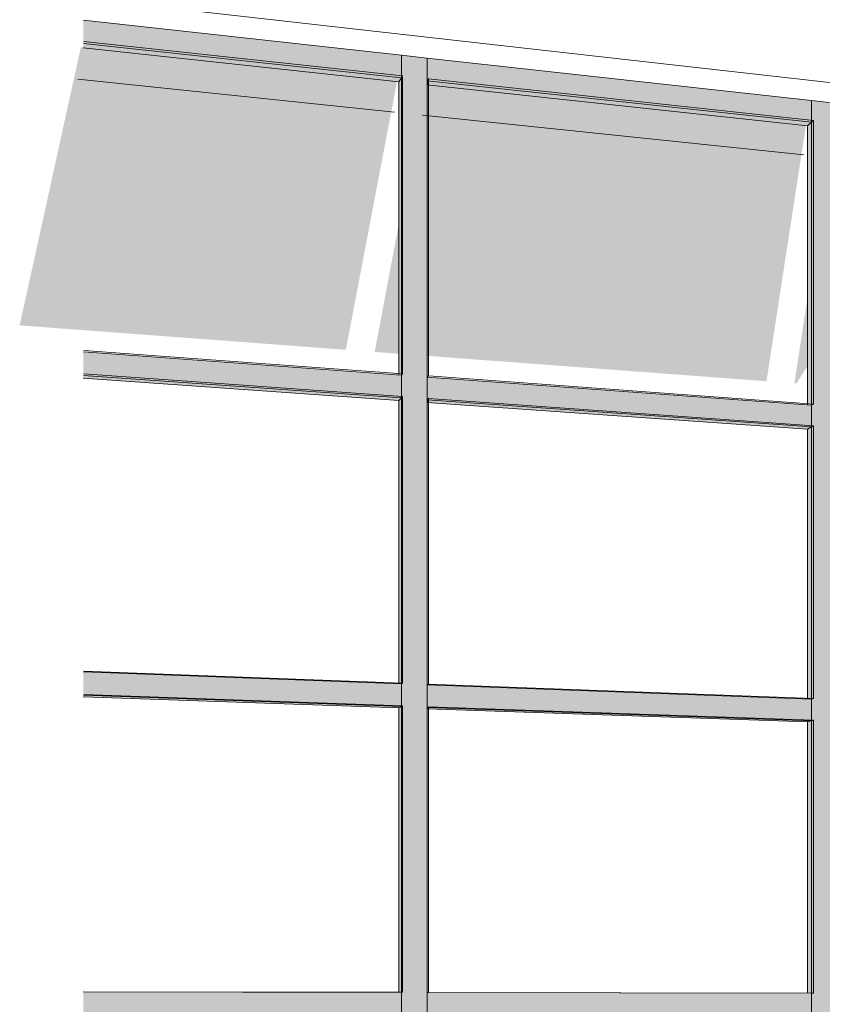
# Model space of a CAD drawing. Header units: metres. Extents: x -1.7 to 80, y -8.6 to 1.8.
# Tile 32 of 79: x 79.9007 to 79.90636, y 1.75003 to 1.75698. Entities that reach past the tile are written whole.
import ezdxf

# ---------------------------------------------------------------- set-up
doc = ezdxf.new("R2010")
doc.units = ezdxf.units.M
for name, color, linetype, lineweight in [('A-CLNG', 13, 'Continuous', 9), ('A-FLOR', 192, 'Continuous', 9), ('A-GLAZ-CURT', 52, 'Continuous', 9), ('A-GLAZ-CWMG', 51, 'Continuous', 9)]:
    doc.layers.add(name, color=color, linetype=linetype, lineweight=lineweight)

msp = doc.modelspace()

# ---------------------------------------------------------------- hatches: boundary and pattern name
at = {"layer": 'A-GLAZ-CURT', "transparency": 33554471}
for points in [[(79.903399, 1.7544778), (79.903399, 1.7565802), (79.9011468, 1.7568239), (79.9011438, 1.7567773), (79.9033742, 1.7565377), (79.9033742, 1.7544801), (79.9033916, 1.7544783)], [(79.9035794, 1.7565157), (79.9035819, 1.7565604), (79.9035742, 1.7565462), (79.9035717, 1.7565165)], [(79.9063001, 1.7542642), (79.9063001, 1.7562664), (79.9035819, 1.7565604), (79.9035794, 1.7565157), (79.9062586, 1.7562278), (79.9062586, 1.7542677), (79.906287, 1.7542652)], [(79.903399, 1.7522951), (79.903399, 1.7543173), (79.9011468, 1.7544771), (79.9011438, 1.7544466), (79.9033742, 1.7542894), (79.9033742, 1.7522962), (79.9033916, 1.7522953)], [(79.9035794, 1.7542749), (79.9035819, 1.7543043), (79.9035742, 1.7542949), (79.9035717, 1.7542755)], [(79.9063001, 1.7521856), (79.9063001, 1.7541114), (79.9035819, 1.7543043), (79.9035794, 1.7542749), (79.9062586, 1.7540861), (79.9062586, 1.7521874), (79.906287, 1.7521861)], [(79.903399, 1.7501123), (79.903399, 1.7521346), (79.9011468, 1.7522136), (79.9011438, 1.7521985), (79.9033742, 1.7521208), (79.9033742, 1.7501124), (79.9033916, 1.7501124)], [(79.9035794, 1.7521136), (79.9035819, 1.7521281), (79.9035742, 1.7521235), (79.9035717, 1.7521139)], [(79.9063001, 1.750107), (79.9063001, 1.7520328), (79.9035819, 1.7521281), (79.9035794, 1.7521136), (79.9062586, 1.7520203), (79.9062586, 1.7501071), (79.906287, 1.750107)]]:
    msp.add_hatch(color=256, dxfattribs=at).paths.add_polyline_path(points, flags=0)
h = msp.add_hatch(color=256, dxfattribs=at)
edge = h.paths.add_edge_path(flags=0)
edge.add_line((79.9029994, 1.7546472), (79.9033611, 1.7565427))
edge.add_line((79.9033611, 1.7565427), (79.9011284, 1.7567827))
edge.add_line((79.9011284, 1.7567827), (79.9006965, 1.7548195))
h = msp.add_hatch(color=256, dxfattribs=at)
edge = h.paths.add_edge_path(flags=0)
edge.add_line((79.903211, 1.7546314), (79.9035665, 1.7565206))
edge.add_line((79.9035665, 1.7565206), (79.9035588, 1.7565214))
edge.add_line((79.9035588, 1.7565214), (79.9032031, 1.7546314))
h = msp.add_hatch(color=256, dxfattribs=at)
edge = h.paths.add_edge_path(flags=0)
edge.add_line((79.9059694, 1.7544252), (79.9062482, 1.7562324))
edge.add_line((79.9062482, 1.7562324), (79.9035665, 1.7565206))
edge.add_line((79.9035665, 1.7565206), (79.903211, 1.7546314))
h = msp.add_hatch(color=256, dxfattribs=at)
edge = h.paths.add_edge_path(flags=0)
edge.add_line((79.9061805, 1.7544094), (79.9064538, 1.7562103))
edge.add_line((79.9064538, 1.7562103), (79.9064404, 1.7562117))
edge.add_line((79.9064404, 1.7562117), (79.9061668, 1.7544094))
h = msp.add_hatch(color=256, dxfattribs=at)
edge = h.paths.add_edge_path(flags=0)
edge.add_line((79.9071949, 1.7560048), (79.9088624, 1.7557513))
edge.add_line((79.9088624, 1.7557513), (79.9088738, 1.7559501))
edge.add_line((79.9088738, 1.7559501), (79.9064538, 1.7562103))
edge.add_line((79.9064538, 1.7562103), (79.9061805, 1.7544094))
at = {"layer": 'A-GLAZ-CWMG'}
for points in [[(79.9033916, 1.756581), (79.9033916, 1.756726), (79.9011468, 1.7569742), (79.9011468, 1.7568239)], [(79.9035742, 1.7543748), (79.9035742, 1.7567058), (79.9033916, 1.756726), (79.9033916, 1.756581), (79.903399, 1.7565802), (79.903399, 1.7544778), (79.9033916, 1.7544678), (79.9033916, 1.7543879), (79.9035741, 1.7543748)], [(79.906287, 1.7562678), (79.906287, 1.7564059), (79.9035742, 1.7567058), (79.9035742, 1.7565462), (79.9035819, 1.7565604), (79.9058673, 1.7563132)], [(79.9064527, 1.7541671), (79.9064527, 1.7563876), (79.906287, 1.7564059), (79.906287, 1.7562678), (79.9063001, 1.7562664), (79.9063001, 1.7542642), (79.906287, 1.7542552), (79.906287, 1.7541791), (79.9064524, 1.7541672)], [(79.9033916, 1.7543178), (79.9033916, 1.754468), (79.9011468, 1.7546329), (79.9011468, 1.7544771), (79.9012126, 1.7544724)], [(79.906287, 1.7541123), (79.906287, 1.7542554), (79.9035742, 1.7544544), (79.9035742, 1.7542949), (79.9035819, 1.7543043), (79.9042146, 1.7542594)], [(79.9035742, 1.7522033), (79.9035741, 1.7543748), (79.9033916, 1.7543879), (79.9033916, 1.7543178), (79.903399, 1.7543173), (79.903399, 1.7522951), (79.9033916, 1.75229), (79.9033916, 1.75221), (79.903399, 1.7522097)], [(79.9064527, 1.7520988), (79.9064524, 1.7541672), (79.906287, 1.7541791), (79.906287, 1.7541123), (79.9063001, 1.7541114), (79.9063001, 1.7521856), (79.906287, 1.7521811), (79.906287, 1.7521048), (79.9063001, 1.7521043)], [(79.9033916, 1.7521348), (79.9033916, 1.75229), (79.9011468, 1.7523745), (79.9011468, 1.7522136)], [(79.906287, 1.7520332), (79.906287, 1.7521811), (79.9035742, 1.7522831), (79.9035742, 1.7521235), (79.9035819, 1.7521281), (79.9042911, 1.7521033)], [(79.9035742, 1.7500319), (79.9035742, 1.7522033), (79.9033916, 1.75221), (79.9033916, 1.7521348), (79.903399, 1.7521346), (79.903399, 1.7501123), (79.9033916, 1.7501121), (79.9033916, 1.750032), (79.903399, 1.750032)], [(79.9064527, 1.7500304), (79.9064527, 1.7520988), (79.906287, 1.7521048), (79.906287, 1.7520332), (79.9063001, 1.7520328), (79.9063001, 1.750107), (79.906287, 1.7501068), (79.906287, 1.7500305), (79.9063001, 1.7500305)], [(79.9011468, 1.7499502), (79.9033916, 1.749952), (79.9033916, 1.7501121), (79.9011468, 1.7501162), (79.9011468, 1.7499519)], [(79.9035742, 1.7499521), (79.906287, 1.7499542), (79.906287, 1.7501068), (79.9035742, 1.7501118), (79.9035742, 1.7499542)], [(79.9033916, 1.7478541), (79.9035742, 1.7478605), (79.9035742, 1.7500319), (79.9033916, 1.7500319), (79.9033916, 1.749952), (79.903399, 1.7499519), (79.903399, 1.7479296), (79.9033916, 1.7479294), (79.9033916, 1.7478607)], [(79.906287, 1.7479562), (79.9064527, 1.7479621), (79.9064527, 1.7500304), (79.906287, 1.7500304), (79.906287, 1.7499542), (79.9063001, 1.7499541), (79.9063001, 1.7480284), (79.906287, 1.7480279), (79.906287, 1.7479622)]]:
    msp.add_hatch(color=256, dxfattribs=at).paths.add_polyline_path(points, flags=0)

# ---------------------------------------------------------------- linework, layer by layer
at = {"layer": 'A-CLNG'}
msp.add_line((79.9012326, 1.7571191), (79.9211793, 1.754865), dxfattribs=at)
at = {"layer": 'A-FLOR'}
for p, q in [((79.9011068, 1.7565569), (79.9033426, 1.7563246)), ((79.9035405, 1.7563041), (79.9062335, 1.7560243))]:
    msp.add_line(p, q, dxfattribs=at)
at = {"layer": 'A-GLAZ-CURT'}
for p, q in [((79.9034002, 1.7565798), (79.9011483, 1.7568233)), ((79.9034002, 1.7565798), (79.9033915, 1.7565656)), ((79.9034002, 1.7544774), (79.9034002, 1.7565798)), ((79.9035832, 1.75656), (79.903574, 1.7565459)), ((79.9063011, 1.756266), (79.9035832, 1.75656)), ((79.9035832, 1.75656), (79.9035832, 1.754464)), ((79.9063011, 1.756266), (79.9062868, 1.7562531)), ((79.9063011, 1.7542639), (79.9063011, 1.756266)), ((79.9011483, 1.7546432), (79.9034002, 1.7544774)), ((79.9034002, 1.754317), (79.9011483, 1.7544768)), ((79.9033915, 1.7544678), (79.9034002, 1.7544774)), ((79.9035832, 1.754464), (79.903574, 1.7544544)), ((79.9035832, 1.754464), (79.9063011, 1.7542639)), ((79.9034002, 1.754317), (79.9033915, 1.7543077)), ((79.9034002, 1.7522949), (79.9034002, 1.754317)), ((79.9035832, 1.754304), (79.903574, 1.7542947)), ((79.9063011, 1.7541111), (79.9035832, 1.754304)), ((79.9035832, 1.754304), (79.9035832, 1.752288)), ((79.9062868, 1.7542552), (79.9063011, 1.7542639)), ((79.9063011, 1.7541111), (79.9062868, 1.7541027)), ((79.9063011, 1.7521855), (79.9063011, 1.7541111)), ((79.9011483, 1.7523798), (79.9034002, 1.7522949)), ((79.9033915, 1.7522899), (79.9034002, 1.7522949)), ((79.9035832, 1.752288), (79.903574, 1.7522831)), ((79.9035832, 1.752288), (79.9063011, 1.7521855)), ((79.9034002, 1.7521344), (79.9011483, 1.7522134)), ((79.9062868, 1.752181), (79.9063011, 1.7521855)), ((79.9034002, 1.7521344), (79.9033915, 1.7521298)), ((79.9034002, 1.7501123), (79.9034002, 1.7521344)), ((79.9035832, 1.752128), (79.903574, 1.7521234)), ((79.9063011, 1.7520326), (79.9035832, 1.752128)), ((79.9035832, 1.752128), (79.9035832, 1.750112)), ((79.9063011, 1.7520326), (79.9062868, 1.7520285)), ((79.9063011, 1.750107), (79.9063011, 1.7520326)), ((79.9033915, 1.7501121), (79.9011468, 1.7501162)), ((79.9011483, 1.7501165), (79.9034002, 1.7501123)), ((79.9033915, 1.7501121), (79.9034002, 1.7501123)), ((79.9035832, 1.750112), (79.903574, 1.7501118)), ((79.9062868, 1.7501068), (79.9035742, 1.7501118)), ((79.9035832, 1.750112), (79.9063011, 1.750107)), ((79.9062868, 1.7501068), (79.9063011, 1.750107))]:
    msp.add_line(p, q, dxfattribs=at)
at = {"layer": 'A-GLAZ-CWMG'}
for p, q in [((79.9033916, 1.756726), (79.9011468, 1.7569742)), ((79.9033742, 1.7565377), (79.9011438, 1.7567773)), ((79.9033916, 1.7565659), (79.9011468, 1.7568081)), ((79.9033916, 1.756726), (79.9033916, 1.756581)), ((79.9033916, 1.756726), (79.9035742, 1.7567058)), ((79.9033916, 1.756726), (79.9033916, 1.756581)), ((79.9035742, 1.7565462), (79.9035742, 1.7567058)), ((79.906287, 1.7564059), (79.9035742, 1.7567058)), ((79.9035742, 1.7567058), (79.9035742, 1.7543748)), ((79.9033916, 1.7565659), (79.9033742, 1.7565377)), ((79.9033742, 1.7544698), (79.9033742, 1.7565377)), ((79.9033916, 1.756581), (79.9033916, 1.7565659)), ((79.9033916, 1.756581), (79.9033916, 1.754468)), ((79.906287, 1.7562534), (79.9035742, 1.7565462)), ((79.9062586, 1.7562278), (79.9035717, 1.7565165)), ((79.906287, 1.7564059), (79.906287, 1.7562678)), ((79.906287, 1.7564059), (79.9064527, 1.7563876)), ((79.906287, 1.7564059), (79.906287, 1.7562678)), ((79.906287, 1.7562678), (79.906287, 1.7562534)), ((79.906287, 1.7562678), (79.906287, 1.7542554)), ((79.906287, 1.7562534), (79.9062586, 1.7562278)), ((79.9062586, 1.7542579), (79.9062586, 1.7562278)), ((79.9033916, 1.754468), (79.9011468, 1.7546329)), ((79.9033916, 1.7543078), (79.9011468, 1.7544668)), ((79.9033916, 1.754468), (79.9033916, 1.7543879)), ((79.9033916, 1.754468), (79.9033916, 1.7543178)), ((79.9035742, 1.7542949), (79.9035742, 1.7544546)), ((79.906287, 1.7542554), (79.9035742, 1.7544546)), ((79.9033742, 1.7542894), (79.9011438, 1.7544466)), ((79.9033916, 1.7543879), (79.9033916, 1.7543178)), ((79.9033916, 1.7543178), (79.9033916, 1.75229)), ((79.9033916, 1.7543178), (79.9033916, 1.7543078)), ((79.9035742, 1.7543748), (79.9035742, 1.7522033)), ((79.9033916, 1.7543078), (79.9033742, 1.7542894)), ((79.9033742, 1.7522909), (79.9033742, 1.7542894)), ((79.9062586, 1.7540861), (79.9035717, 1.7542755)), ((79.906287, 1.7541028), (79.9035742, 1.7542949)), ((79.906287, 1.7542554), (79.906287, 1.7541791)), ((79.906287, 1.7542554), (79.906287, 1.7541123)), ((79.906287, 1.7541791), (79.906287, 1.7541123)), ((79.906287, 1.7541028), (79.9062586, 1.7540861)), ((79.906287, 1.7541123), (79.906287, 1.7521811)), ((79.906287, 1.7541123), (79.906287, 1.7541028)), ((79.9062586, 1.7521824), (79.9062586, 1.7540861)), ((79.9033916, 1.75229), (79.9011468, 1.7523745)), ((79.9033916, 1.75229), (79.9033916, 1.75221)), ((79.9033916, 1.75229), (79.9033916, 1.7521348)), ((79.9035742, 1.7521235), (79.9035742, 1.7522832)), ((79.906287, 1.7521811), (79.9035742, 1.7522832)), ((79.9033742, 1.7521208), (79.9011438, 1.7521985)), ((79.9033916, 1.7521299), (79.9011468, 1.7522085)), ((79.9033916, 1.75221), (79.9033916, 1.7521348)), ((79.9035742, 1.7522033), (79.9035742, 1.7500319)), ((79.906287, 1.7521811), (79.906287, 1.7521048)), ((79.906287, 1.7521811), (79.906287, 1.7520332)), ((79.9033916, 1.7521299), (79.9033742, 1.7521208)), ((79.9033742, 1.7501124), (79.9033742, 1.7521208)), ((79.9033916, 1.7521348), (79.9033916, 1.7501124)), ((79.9033916, 1.7521348), (79.9033916, 1.7521299)), ((79.9062586, 1.7520203), (79.9035717, 1.7521139)), ((79.906287, 1.7520285), (79.9035742, 1.7521235)), ((79.906287, 1.7521048), (79.906287, 1.7520332)), ((79.906287, 1.7520285), (79.9062586, 1.7520203)), ((79.9062586, 1.7501071), (79.9062586, 1.7520203)), ((79.906287, 1.7520332), (79.906287, 1.750107)), ((79.906287, 1.7520332), (79.906287, 1.7520285)), ((79.9033916, 1.7501121), (79.9011468, 1.7501162)), ((79.9033916, 1.7501124), (79.9033916, 1.750032)), ((79.9033916, 1.7501121), (79.9033916, 1.749952)), ((79.9035742, 1.7499521), (79.9035742, 1.7501118)), ((79.906287, 1.7501068), (79.9035742, 1.7501118)), ((79.906287, 1.750107), (79.906287, 1.7500305)), ((79.906287, 1.7501068), (79.906287, 1.7499542)), ((79.9033916, 1.750032), (79.9033916, 1.7499518)), ((79.9035742, 1.7500319), (79.9035742, 1.7478605)), ((79.906287, 1.7500305), (79.906287, 1.7499541))]:
    msp.add_line(p, q, dxfattribs=at)

doc.saveas('drawing.dxf')
